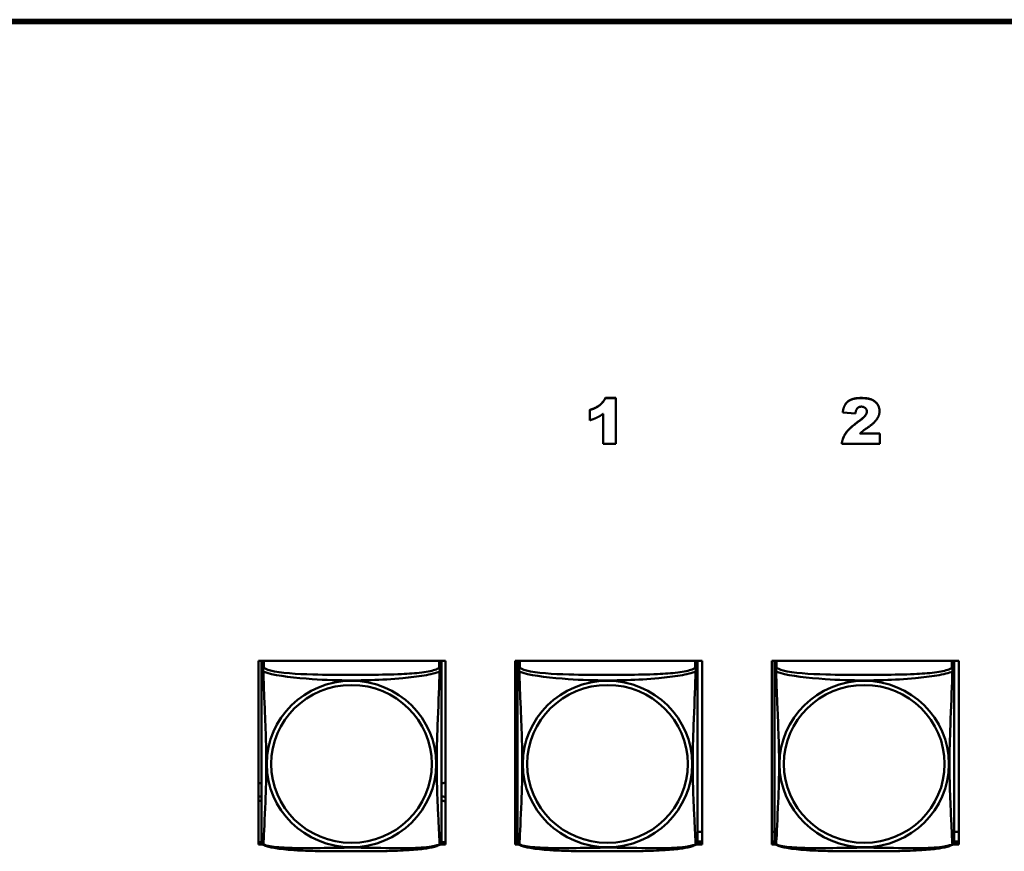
# Model space of a CAD drawing. Header units: inches. Extents: x 0.8 to 72.9, y -7.8 to 49.3.
# Tile 212 of 256: x 60 to 62.5, y 8.3 to 10.5. Entities that reach past the tile are written whole.
import ezdxf

# ---------------------------------------------------------------- set-up
doc = ezdxf.new("R2010")
doc.units = ezdxf.units.IN
doc.header["$MEASUREMENT"] = 0
doc.layers.add('Visible Edges(ROSSANSI)', color=7, linetype='Continuous', lineweight=50)
doc.layers.add('Visible Tangent Edges(ROSSANSI)', color=7, linetype='Continuous', lineweight=50)

msp = doc.modelspace()

# ---------------------------------------------------------------- linework, layer by layer
at = {"layer": 'Visible Edges(ROSSANSI)'}
for p, q in [((53.6258, 10.4736), (66.2836, 10.4736)), ((66.2836, 10.4733), (53.6258, 10.4733)), ((66.2836, 10.4676), (53.6258, 10.4676)), ((53.6259, 10.477), (66.2836, 10.477)), ((61.4984, 9.4822), (61.526, 9.4822)), ((61.4984, 9.4822), (61.4984, 9.4818)), ((61.526, 9.4818), (61.4984, 9.4818)), ((61.526, 9.4822), (61.526, 9.4818)), ((61.526, 9.3619), (61.526, 9.4818)), ((61.4572, 9.4507), (61.4572, 9.4503)), ((61.4572, 9.4503), (61.4572, 9.4234)), ((62.2191, 9.4478), (62.2191, 9.4474)), ((61.4922, 9.4405), (61.4922, 9.3619)), ((62.1223, 9.4445), (62.1223, 9.4442)), ((62.1223, 9.4442), (62.1557, 9.4416)), ((62.2199, 9.3886), (62.1678, 9.3886)), ((62.1682, 9.389), (62.2199, 9.389)), ((62.2199, 9.389), (62.2199, 9.3886)), ((62.2199, 9.3619), (62.2199, 9.3886)), ((61.4922, 9.3619), (61.526, 9.3619)), ((62.1199, 9.3623), (62.1199, 9.3619)), ((62.1199, 9.3619), (62.2199, 9.3619)), ((60.5863, 8.3083), (60.5863, 8.7908)), ((60.5863, 8.7908), (61.0778, 8.7908)), ((60.5948, 8.7861), (60.5948, 8.7908)), ((60.5948, 8.786), (60.5948, 8.7683)), ((61.0673, 8.7908), (61.0673, 8.786)), ((61.0673, 8.7683), (61.0673, 8.786)), ((61.0778, 8.7908), (61.0778, 8.3083)), ((61.2613, 8.3083), (61.2613, 8.7908)), ((61.2613, 8.7908), (61.7528, 8.7908)), ((61.2678, 8.7861), (61.2678, 8.7908)), ((61.2678, 8.786), (61.2678, 8.7683)), ((61.7403, 8.7908), (61.7403, 8.786)), ((61.7403, 8.7683), (61.7403, 8.786)), ((61.7528, 8.7908), (61.7528, 8.3083)), ((61.9363, 8.3083), (61.9363, 8.7908)), ((61.9363, 8.7908), (62.4278, 8.7908)), ((61.9428, 8.7861), (61.9428, 8.7908)), ((61.9428, 8.786), (61.9428, 8.7683)), ((62.4153, 8.7908), (62.4153, 8.786)), ((62.4153, 8.7683), (62.4153, 8.786)), ((62.4278, 8.7908), (62.4278, 8.3083)), ((61.2678, 8.3412), (61.2613, 8.3412)), ((61.7528, 8.3412), (61.7403, 8.3412)), ((61.9428, 8.3412), (61.9363, 8.3412)), ((62.4278, 8.3412), (62.4153, 8.3412)), ((60.5863, 8.3143), (60.5949, 8.3143)), ((61.0672, 8.3143), (61.0778, 8.3143)), ((61.2678, 8.3156), (61.2613, 8.3156)), ((61.2613, 8.3143), (61.2679, 8.3143)), ((61.7402, 8.3143), (61.7528, 8.3143)), ((61.7528, 8.3156), (61.7403, 8.3156)), ((61.9428, 8.3156), (61.9363, 8.3156)), ((61.9363, 8.3143), (61.9429, 8.3143)), ((62.4152, 8.3143), (62.4278, 8.3143)), ((62.4278, 8.3156), (62.4153, 8.3156)), ((60.5976, 8.3083), (60.5863, 8.3083)), ((61.0778, 8.3083), (61.0645, 8.3083)), ((61.2706, 8.3083), (61.2613, 8.3083)), ((61.7528, 8.3083), (61.7375, 8.3083)), ((61.9456, 8.3083), (61.9363, 8.3083)), ((62.4278, 8.3083), (62.4125, 8.3083))]:
    msp.add_line(p, q, dxfattribs=at)
for centre, start, end in [((60.6086, 8.3153), 180, 189.1496), ((61.0535, 8.3153), 350.8504, 360), ((61.2816, 8.3153), 180, 189.1496), ((61.7265, 8.3153), 350.8504, 360), ((61.9566, 8.3153), 180, 189.1496), ((62.4015, 8.3153), 350.8504, 360)]:
    msp.add_arc(centre, 0.0138, start, end, dxfattribs=at)
for centre, major_axis, start_param, end_param in [((60.6007, 8.786), (-0.00591, 0), 5.305178, 6.283185), ((61.0614, 8.786), (0.00591, 0), 0, 0.978007), ((61.2737, 8.786), (-0.00591, 0), 5.305178, 6.283185), ((61.7344, 8.786), (0.00591, 0), 0, 0.978007), ((61.9487, 8.786), (-0.00591, 0), 5.305178, 6.283185), ((62.4094, 8.786), (0.00591, 0), 0, 0.978007), ((60.5813, 8.4458), (0.0255, 0), 1.012755, 1.373182), ((61.0813, 8.4458), (0.0255, 0), 1.708387, 2.154575), ((60.5813, 8.4577), (0.0255, 0), 4.910003, 5.27043), ((60.5813, 8.4458), (-0.0255, 0), 1.768411, 2.128837), ((61.0813, 8.4577), (0.0255, 0), 4.12861, 4.574798), ((61.0813, 8.4458), (-0.0255, 0), 0.987017, 1.433206)]:
    msp.add_ellipse(centre, major_axis=major_axis, ratio=0.981793, start_param=start_param, end_param=end_param, dxfattribs=at)
for points in [[(61.4572, 9.4507), (61.4742, 9.456), (61.4931, 9.4711), (61.4984, 9.4822)], [(61.4984, 9.4818), (61.4931, 9.4707), (61.4742, 9.4556), (61.4572, 9.4503)], [(62.1223, 9.4445), (62.1243, 9.4584), (62.1348, 9.4739), (62.1538, 9.4822), (62.1707, 9.4822)], [(62.1707, 9.4818), (62.1538, 9.4818), (62.1348, 9.4735), (62.1243, 9.458), (62.1223, 9.4442)], [(62.1707, 9.4822), (62.1882, 9.4822), (62.2079, 9.4742), (62.2191, 9.458), (62.2191, 9.4478)], [(62.2191, 9.4474), (62.2191, 9.4577), (62.2079, 9.4739), (62.1882, 9.4818), (62.1707, 9.4818)], [(62.1557, 9.4416), (62.1571, 9.4515), (62.1651, 9.4594), (62.1716, 9.4594)], [(62.1716, 9.4594), (62.1777, 9.4594), (62.1858, 9.4518), (62.1858, 9.4463)], [(61.4572, 9.4234), (61.4688, 9.4269), (61.484, 9.4344), (61.4922, 9.4405)], [(62.1858, 9.4463), (62.1858, 9.4413), (62.1776, 9.4302), (62.1631, 9.4196)], [(62.1893, 9.4053), (62.2063, 9.4171), (62.2191, 9.4367), (62.2191, 9.4474)], [(62.1199, 9.3623), (62.1216, 9.3768), (62.139, 9.4025), (62.1631, 9.4199)], [(62.1631, 9.4196), (62.139, 9.4021), (62.1216, 9.3765), (62.1199, 9.3619)], [(62.1678, 9.3886), (62.1724, 9.393), (62.1792, 9.3985), (62.1893, 9.4053)]]:
    msp.add_open_spline(points, degree=2, dxfattribs=at)
for points, degree, knots in [([(62.1631, 9.4199), (62.1776, 9.4306), (62.1857, 9.4416), (62.1858, 9.4465)], 2, [0, 0, 0, 1, 1.981842, 1.981842, 1.981842]), ([(60.5948, 8.7683), (60.5948, 8.7658), (60.5948, 8.7611), (60.5948, 8.755), (60.5948, 8.7437), (60.5948, 8.7274), (60.5948, 8.7095), (60.5948, 8.6917), (60.5948, 8.6725), (60.5948, 8.6533), (60.5948, 8.6262), (60.5948, 8.599), (60.5948, 8.5722), (60.5948, 8.5555), (60.5948, 8.5388), (60.5948, 8.5222), (60.5948, 8.489), (60.5948, 8.4558), (60.5948, 8.4236), (60.5948, 8.3834), (60.5948, 8.343), (60.5948, 8.3244), (60.5948, 8.3186), (60.5948, 8.3154), (60.5948, 8.3154)], 3, [0.325731, 0.325731, 0.325731, 0.325731, 0.404774, 0.404774, 0.404774, 0.550532, 0.550532, 0.550532, 0.69629, 0.69629, 0.69629, 0.902598, 0.902598, 0.902598, 1.03154, 1.03154, 1.03154, 1.289425, 1.289425, 1.289425, 1.610774, 1.610774, 1.610774, 1.710218, 1.710218, 1.710218, 1.710218]), ([(61.0673, 8.3154), (61.0673, 8.3154), (61.0673, 8.3162), (61.0673, 8.3179), (61.0673, 8.3226), (61.0673, 8.3335), (61.0673, 8.3473), (61.0673, 8.3612), (61.0673, 8.3777), (61.0673, 8.3951), (61.0673, 8.4198), (61.0673, 8.4462), (61.0673, 8.4726), (61.0673, 8.489), (61.0673, 8.5056), (61.0673, 8.5222), (61.0673, 8.5555), (61.0673, 8.5887), (61.0673, 8.6227), (61.0673, 8.665), (61.0673, 8.7108), (61.0673, 8.7424), (61.0673, 8.7549), (61.0673, 8.7642), (61.0673, 8.7683)], 3, [0.352862, 0.352862, 0.352862, 0.352862, 0.404774, 0.404774, 0.404774, 0.550532, 0.550532, 0.550532, 0.69629, 0.69629, 0.69629, 0.902598, 0.902598, 0.902598, 1.03154, 1.03154, 1.03154, 1.289425, 1.289425, 1.289425, 1.610774, 1.610774, 1.610774, 1.73735, 1.73735, 1.73735, 1.73735]), ([(61.2678, 8.7683), (61.2678, 8.7658), (61.2678, 8.7611), (61.2678, 8.755), (61.2678, 8.7437), (61.2678, 8.7274), (61.2678, 8.7095), (61.2678, 8.6917), (61.2678, 8.6725), (61.2678, 8.6533), (61.2678, 8.6262), (61.2678, 8.599), (61.2678, 8.5722), (61.2678, 8.5555), (61.2678, 8.5388), (61.2678, 8.5222), (61.2678, 8.489), (61.2678, 8.4558), (61.2678, 8.4236), (61.2678, 8.3834), (61.2678, 8.343), (61.2678, 8.3244), (61.2678, 8.3186), (61.2678, 8.3154), (61.2678, 8.3154)], 3, [0.325731, 0.325731, 0.325731, 0.325731, 0.404774, 0.404774, 0.404774, 0.550532, 0.550532, 0.550532, 0.69629, 0.69629, 0.69629, 0.902598, 0.902598, 0.902598, 1.03154, 1.03154, 1.03154, 1.289425, 1.289425, 1.289425, 1.610774, 1.610774, 1.610774, 1.710218, 1.710218, 1.710218, 1.710218]), ([(61.7403, 8.3154), (61.7403, 8.3154), (61.7403, 8.3162), (61.7403, 8.3179), (61.7403, 8.3226), (61.7403, 8.3335), (61.7403, 8.3473), (61.7403, 8.3612), (61.7403, 8.3777), (61.7403, 8.3951), (61.7403, 8.4198), (61.7403, 8.4462), (61.7403, 8.4726), (61.7403, 8.489), (61.7403, 8.5056), (61.7403, 8.5222), (61.7403, 8.5555), (61.7403, 8.5887), (61.7403, 8.6227), (61.7403, 8.665), (61.7403, 8.7108), (61.7403, 8.7424), (61.7403, 8.7549), (61.7403, 8.7642), (61.7403, 8.7683)], 3, [0.352862, 0.352862, 0.352862, 0.352862, 0.404774, 0.404774, 0.404774, 0.550532, 0.550532, 0.550532, 0.69629, 0.69629, 0.69629, 0.902598, 0.902598, 0.902598, 1.03154, 1.03154, 1.03154, 1.289425, 1.289425, 1.289425, 1.610774, 1.610774, 1.610774, 1.73735, 1.73735, 1.73735, 1.73735]), ([(61.9428, 8.7683), (61.9428, 8.7658), (61.9428, 8.7611), (61.9428, 8.755), (61.9428, 8.7437), (61.9428, 8.7274), (61.9428, 8.7095), (61.9428, 8.6917), (61.9428, 8.6725), (61.9428, 8.6533), (61.9428, 8.6262), (61.9428, 8.599), (61.9428, 8.5722), (61.9428, 8.5555), (61.9428, 8.5388), (61.9428, 8.5222), (61.9428, 8.489), (61.9428, 8.4558), (61.9428, 8.4236), (61.9428, 8.3834), (61.9428, 8.343), (61.9428, 8.3244), (61.9428, 8.3186), (61.9428, 8.3154), (61.9428, 8.3154)], 3, [0.325731, 0.325731, 0.325731, 0.325731, 0.404774, 0.404774, 0.404774, 0.550532, 0.550532, 0.550532, 0.69629, 0.69629, 0.69629, 0.902598, 0.902598, 0.902598, 1.03154, 1.03154, 1.03154, 1.289425, 1.289425, 1.289425, 1.610774, 1.610774, 1.610774, 1.710218, 1.710218, 1.710218, 1.710218]), ([(62.4153, 8.3154), (62.4153, 8.3154), (62.4153, 8.3162), (62.4153, 8.3179), (62.4153, 8.3226), (62.4153, 8.3335), (62.4153, 8.3473), (62.4153, 8.3612), (62.4153, 8.3777), (62.4153, 8.3951), (62.4153, 8.4198), (62.4153, 8.4462), (62.4153, 8.4726), (62.4153, 8.489), (62.4153, 8.5056), (62.4153, 8.5222), (62.4153, 8.5555), (62.4153, 8.5887), (62.4153, 8.6227), (62.4153, 8.665), (62.4153, 8.7108), (62.4153, 8.7424), (62.4153, 8.7549), (62.4153, 8.7642), (62.4153, 8.7683)], 3, [0.352862, 0.352862, 0.352862, 0.352862, 0.404774, 0.404774, 0.404774, 0.550532, 0.550532, 0.550532, 0.69629, 0.69629, 0.69629, 0.902598, 0.902598, 0.902598, 1.03154, 1.03154, 1.03154, 1.289425, 1.289425, 1.289425, 1.610774, 1.610774, 1.610774, 1.73735, 1.73735, 1.73735, 1.73735]), ([(60.599, 8.3073), (60.5985, 8.3075), (60.5979, 8.3079), (60.597, 8.3087), (60.5967, 8.3092), (60.596, 8.3101), (60.5958, 8.3105), (60.5954, 8.3114), (60.5953, 8.3118), (60.5951, 8.3125), (60.5951, 8.3128), (60.595, 8.3132)], 3, [0.02273771, 0.02273771, 0.02273771, 0.02273771, 0.02954865, 0.02954865, 0.03635958, 0.03635958, 0.04317052, 0.04317052, 0.04998146, 0.04998146, 0.0567924, 0.0567924, 0.0567924, 0.0567924]), ([(61.0631, 8.3073), (61.0636, 8.3075), (61.0642, 8.3079), (61.0651, 8.3087), (61.0654, 8.3092), (61.066, 8.3101), (61.0663, 8.3105), (61.0666, 8.3114), (61.0668, 8.3118), (61.067, 8.3125), (61.067, 8.3128), (61.0671, 8.3132)], 3, [0.02273771, 0.02273771, 0.02273771, 0.02273771, 0.02954865, 0.02954865, 0.03635958, 0.03635958, 0.04317052, 0.04317052, 0.04998146, 0.04998146, 0.0567924, 0.0567924, 0.0567924, 0.0567924]), ([(61.272, 8.3073), (61.2715, 8.3075), (61.2709, 8.3079), (61.27, 8.3087), (61.2697, 8.3092), (61.269, 8.3101), (61.2688, 8.3105), (61.2684, 8.3114), (61.2683, 8.3118), (61.2681, 8.3125), (61.2681, 8.3128), (61.268, 8.3132)], 3, [0.02273771, 0.02273771, 0.02273771, 0.02273771, 0.02954865, 0.02954865, 0.03635958, 0.03635958, 0.04317052, 0.04317052, 0.04998146, 0.04998146, 0.0567924, 0.0567924, 0.0567924, 0.0567924]), ([(61.7361, 8.3073), (61.7366, 8.3075), (61.7372, 8.3079), (61.7381, 8.3087), (61.7384, 8.3092), (61.739, 8.3101), (61.7393, 8.3105), (61.7396, 8.3114), (61.7398, 8.3118), (61.74, 8.3125), (61.74, 8.3128), (61.7401, 8.3132)], 3, [0.02273771, 0.02273771, 0.02273771, 0.02273771, 0.02954865, 0.02954865, 0.03635958, 0.03635958, 0.04317052, 0.04317052, 0.04998146, 0.04998146, 0.0567924, 0.0567924, 0.0567924, 0.0567924]), ([(61.947, 8.3073), (61.9465, 8.3075), (61.9459, 8.3079), (61.945, 8.3087), (61.9447, 8.3092), (61.944, 8.3101), (61.9438, 8.3105), (61.9434, 8.3114), (61.9433, 8.3118), (61.9431, 8.3125), (61.9431, 8.3128), (61.943, 8.3132)], 3, [0.02273771, 0.02273771, 0.02273771, 0.02273771, 0.02954865, 0.02954865, 0.03635958, 0.03635958, 0.04317052, 0.04317052, 0.04998146, 0.04998146, 0.0567924, 0.0567924, 0.0567924, 0.0567924]), ([(62.4111, 8.3073), (62.4116, 8.3075), (62.4122, 8.3079), (62.4131, 8.3087), (62.4134, 8.3092), (62.414, 8.3101), (62.4143, 8.3105), (62.4146, 8.3114), (62.4148, 8.3118), (62.415, 8.3125), (62.415, 8.3128), (62.4151, 8.3132)], 3, [0.02273771, 0.02273771, 0.02273771, 0.02273771, 0.02954865, 0.02954865, 0.03635958, 0.03635958, 0.04317052, 0.04317052, 0.04998146, 0.04998146, 0.0567924, 0.0567924, 0.0567924, 0.0567924]), ([(61.0631, 8.3073), (61.0597, 8.3055), (61.0562, 8.3042), (61.0482, 8.3018), (61.0437, 8.3007), (61.0342, 8.2988), (61.0292, 8.298), (61.0181, 8.2964), (61.0119, 8.2957), (60.998, 8.2943), (60.9902, 8.2937), (60.9724, 8.2925), (60.9622, 8.292), (60.9373, 8.291), (60.9226, 8.2907), (60.8909, 8.2902), (60.8739, 8.2901), (60.8399, 8.2901), (60.8229, 8.2901), (60.7889, 8.2901), (60.7718, 8.2902), (60.7378, 8.2907), (60.7207, 8.2911), (60.6905, 8.2924), (60.6773, 8.2932), (60.6564, 8.295), (60.6483, 8.2959), (60.6347, 8.2977), (60.629, 8.2986), (60.6189, 8.3006), (60.6145, 8.3016), (60.6062, 8.3041), (60.6025, 8.3054), (60.599, 8.3073)], 3, [-1.678204, -1.678204, -1.678204, -1.678204, -1.629815, -1.629815, -1.580861, -1.580861, -1.532583, -1.532583, -1.479316, -1.479316, -1.416961, -1.416961, -1.337799, -1.337799, -1.226353, -1.226353, -1.09702, -1.09702, -0.967687, -0.967687, -0.838354, -0.838354, -0.709022, -0.709022, -0.60577, -0.60577, -0.53827, -0.53827, -0.483941, -0.483941, -0.435529, -0.435529, -0.384876, -0.384876, -0.384876, -0.384876]), ([(61.7361, 8.3073), (61.7327, 8.3055), (61.7292, 8.3042), (61.7212, 8.3018), (61.7167, 8.3007), (61.7072, 8.2988), (61.7022, 8.298), (61.6911, 8.2964), (61.6849, 8.2957), (61.671, 8.2943), (61.6632, 8.2937), (61.6454, 8.2925), (61.6352, 8.292), (61.6103, 8.291), (61.5956, 8.2907), (61.5639, 8.2902), (61.5469, 8.2901), (61.5129, 8.2901), (61.4959, 8.2901), (61.4619, 8.2901), (61.4448, 8.2902), (61.4108, 8.2907), (61.3937, 8.2911), (61.3635, 8.2924), (61.3503, 8.2932), (61.3294, 8.295), (61.3213, 8.2959), (61.3077, 8.2977), (61.302, 8.2986), (61.2919, 8.3006), (61.2875, 8.3016), (61.2792, 8.3041), (61.2755, 8.3054), (61.272, 8.3073)], 3, [-1.678204, -1.678204, -1.678204, -1.678204, -1.629815, -1.629815, -1.580861, -1.580861, -1.532583, -1.532583, -1.479316, -1.479316, -1.416961, -1.416961, -1.337799, -1.337799, -1.226353, -1.226353, -1.09702, -1.09702, -0.967687, -0.967687, -0.838354, -0.838354, -0.709022, -0.709022, -0.60577, -0.60577, -0.53827, -0.53827, -0.483941, -0.483941, -0.435529, -0.435529, -0.384876, -0.384876, -0.384876, -0.384876]), ([(62.4111, 8.3073), (62.4077, 8.3055), (62.4042, 8.3042), (62.3962, 8.3018), (62.3917, 8.3007), (62.3822, 8.2988), (62.3772, 8.298), (62.3661, 8.2964), (62.3599, 8.2957), (62.346, 8.2943), (62.3382, 8.2937), (62.3204, 8.2925), (62.3102, 8.292), (62.2853, 8.291), (62.2706, 8.2907), (62.2389, 8.2902), (62.2219, 8.2901), (62.1879, 8.2901), (62.1709, 8.2901), (62.1369, 8.2901), (62.1198, 8.2902), (62.0858, 8.2907), (62.0687, 8.2911), (62.0385, 8.2924), (62.0253, 8.2932), (62.0044, 8.295), (61.9963, 8.2959), (61.9827, 8.2977), (61.977, 8.2986), (61.9669, 8.3006), (61.9625, 8.3016), (61.9542, 8.3041), (61.9505, 8.3054), (61.947, 8.3073)], 3, [-1.678204, -1.678204, -1.678204, -1.678204, -1.629815, -1.629815, -1.580861, -1.580861, -1.532583, -1.532583, -1.479316, -1.479316, -1.416961, -1.416961, -1.337799, -1.337799, -1.226353, -1.226353, -1.09702, -1.09702, -0.967687, -0.967687, -0.838354, -0.838354, -0.709022, -0.709022, -0.60577, -0.60577, -0.53827, -0.53827, -0.483941, -0.483941, -0.435529, -0.435529, -0.384876, -0.384876, -0.384876, -0.384876])]:
    msp.add_open_spline(points, degree=degree, knots=knots, dxfattribs=at)
at = {"layer": 'Visible Tangent Edges(ROSSANSI)'}
for p, q in [((62.1707, 9.4822), (62.1707, 9.4818)), ((62.1631, 9.4199), (62.1631, 9.4196)), ((60.6007, 8.7741), (60.6007, 8.7908)), ((61.0614, 8.7908), (61.0614, 8.7741)), ((61.2737, 8.7741), (61.2737, 8.7908)), ((61.7344, 8.7908), (61.7344, 8.7741)), ((61.9487, 8.7741), (61.9487, 8.7908)), ((62.4094, 8.7908), (62.4094, 8.7741))]:
    msp.add_line(p, q, dxfattribs=at)
for centre, major_axis, start_param, end_param in [((60.6007, 8.7683), (-0.00591, 0), 4.712389, 6.283185), ((61.0614, 8.7683), (0.00591, 0), 0, 1.570796), ((61.2737, 8.7683), (-0.00591, 0), 4.712389, 6.283185), ((61.7344, 8.7683), (0.00591, 0), 0, 1.570796), ((61.9487, 8.7683), (-0.00591, 0), 4.712389, 6.283185), ((62.4094, 8.7683), (0.00591, 0), 0, 1.570796)]:
    msp.add_ellipse(centre, major_axis=major_axis, ratio=0.981793, start_param=start_param, end_param=end_param, dxfattribs=at)
for centre, major_axis in [((60.831, 8.5196), (-0.2227, 0)), ((60.831, 8.5198), (-0.2113, 0)), ((61.504, 8.5196), (-0.2227, 0)), ((61.504, 8.5198), (-0.2113, 0)), ((62.179, 8.5196), (-0.2227, 0)), ((62.179, 8.5198), (-0.2113, 0))]:
    msp.add_ellipse(centre, major_axis=major_axis, ratio=0.981793, dxfattribs=at)
for points, knots in [([(60.5948, 8.7683), (60.5948, 8.768), (60.5948, 8.7678), (60.5949, 8.7673), (60.5949, 8.7672), (60.5951, 8.7669), (60.5951, 8.7667), (60.5953, 8.7665), (60.5954, 8.7664), (60.5956, 8.7662), (60.5958, 8.766), (60.5963, 8.7654), (60.5968, 8.765), (60.598, 8.7641), (60.5986, 8.7636), (60.5994, 8.763)], [-0.0844808, -0.0844808, -0.0844808, -0.0844808, -0.06943799, -0.06943799, -0.05587828, -0.05587828, -0.04740346, -0.04740346, -0.04210669, -0.04210669, -0.03151317, -0.03151317, -0.01456352, -0.01456352, 0.00026741, 0.00026741, 0.00026741, 0.00026741]), ([(60.5994, 8.763), (60.5992, 8.7642), (60.599, 8.7652), (60.599, 8.7672), (60.599, 8.7681), (60.5992, 8.7694), (60.5993, 8.7698), (60.5995, 8.7705), (60.5995, 8.7707), (60.5997, 8.7712), (60.5998, 8.7715), (60.6, 8.7722), (60.6002, 8.7726), (60.6005, 8.7734), (60.6006, 8.7737), (60.6007, 8.7741)], [-0.00026741, -0.00026741, -0.00026741, -0.00026741, 0.01456352, 0.01456352, 0.03151317, 0.03151317, 0.04210669, 0.04210669, 0.04740346, 0.04740346, 0.05587828, 0.05587828, 0.06943799, 0.06943799, 0.0844808, 0.0844808, 0.0844808, 0.0844808]), ([(60.5994, 8.3081), (60.5995, 8.3097), (60.5996, 8.312), (60.5998, 8.3149), (60.6009, 8.3347), (60.603, 8.3778), (60.6047, 8.4193), (60.6061, 8.4527), (60.6071, 8.4862), (60.6071, 8.5196), (60.6071, 8.5364), (60.6068, 8.5531), (60.6064, 8.5701), (60.6057, 8.5973), (60.6046, 8.6254), (60.6034, 8.654), (60.6026, 8.6742), (60.6017, 8.6946), (60.601, 8.7139), (60.6003, 8.733), (60.5997, 8.7507), (60.5994, 8.763)], [-1.657319, -1.657319, -1.657319, -1.657319, -1.610774, -1.610774, -1.610774, -1.289425, -1.289425, -1.289425, -1.03154, -1.03154, -1.03154, -0.902598, -0.902598, -0.902598, -0.69629, -0.69629, -0.69629, -0.550532, -0.550532, -0.550532, -0.405761, -0.405761, -0.405761, -0.405761]), ([(60.5994, 8.763), (60.6022, 8.7617), (60.6057, 8.7605), (60.6097, 8.7593), (60.6373, 8.7509), (60.6843, 8.7458), (60.7279, 8.7429), (60.7628, 8.7406), (60.797, 8.7395), (60.831, 8.7395), (60.8481, 8.7395), (60.8651, 8.7398), (60.8823, 8.7404), (60.9098, 8.7412), (60.9379, 8.7428), (60.9656, 8.7454), (60.9851, 8.7472), (61.0045, 8.7495), (61.0218, 8.7524), (61.039, 8.7554), (61.0539, 8.759), (61.0627, 8.763)], [-1.657319, -1.657319, -1.657319, -1.657319, -1.610774, -1.610774, -1.610774, -1.289425, -1.289425, -1.289425, -1.03154, -1.03154, -1.03154, -0.902598, -0.902598, -0.902598, -0.69629, -0.69629, -0.69629, -0.550532, -0.550532, -0.550532, -0.405761, -0.405761, -0.405761, -0.405761]), ([(61.0614, 8.7741), (61.0608, 8.7721), (61.0581, 8.7702), (61.0537, 8.7684), (61.0455, 8.7651), (61.0316, 8.7623), (61.0155, 8.7603), (60.9993, 8.7583), (60.9811, 8.757), (60.9625, 8.7561), (60.9362, 8.7549), (60.9089, 8.7545), (60.8818, 8.7543), (60.8649, 8.7542), (60.848, 8.7542), (60.831, 8.7542), (60.7972, 8.7542), (60.7633, 8.7542), (60.7296, 8.7551), (60.6876, 8.7562), (60.6437, 8.7588), (60.6182, 8.7653), (60.6081, 8.7679), (60.6017, 8.771), (60.6007, 8.7741)], [0.325731, 0.325731, 0.325731, 0.325731, 0.404774, 0.404774, 0.404774, 0.550532, 0.550532, 0.550532, 0.69629, 0.69629, 0.69629, 0.902598, 0.902598, 0.902598, 1.03154, 1.03154, 1.03154, 1.289425, 1.289425, 1.289425, 1.610774, 1.610774, 1.610774, 1.73735, 1.73735, 1.73735, 1.73735]), ([(61.0627, 8.763), (61.0626, 8.7591), (61.0625, 8.7545), (61.0623, 8.7495), (61.0612, 8.7151), (61.0591, 8.6659), (61.0574, 8.622), (61.056, 8.5867), (61.055, 8.5531), (61.055, 8.5196), (61.055, 8.5029), (61.0553, 8.4862), (61.0557, 8.4695), (61.0564, 8.4427), (61.0575, 8.4155), (61.0587, 8.3898), (61.0595, 8.3716), (61.0604, 8.354), (61.0611, 8.3393), (61.0618, 8.3247), (61.0624, 8.3131), (61.0627, 8.3081)], [-1.657319, -1.657319, -1.657319, -1.657319, -1.610774, -1.610774, -1.610774, -1.289425, -1.289425, -1.289425, -1.03154, -1.03154, -1.03154, -0.902598, -0.902598, -0.902598, -0.69629, -0.69629, -0.69629, -0.550532, -0.550532, -0.550532, -0.405761, -0.405761, -0.405761, -0.405761]), ([(61.0614, 8.7741), (61.0614, 8.7737), (61.0616, 8.7734), (61.0619, 8.7726), (61.0621, 8.7722), (61.0623, 8.7715), (61.0624, 8.7712), (61.0626, 8.7707), (61.0626, 8.7705), (61.0628, 8.7698), (61.0629, 8.7694), (61.0631, 8.7681), (61.0631, 8.7672), (61.063, 8.7652), (61.0629, 8.7642), (61.0627, 8.763)], [-0.0844808, -0.0844808, -0.0844808, -0.0844808, -0.06943799, -0.06943799, -0.05587828, -0.05587828, -0.04740346, -0.04740346, -0.04210669, -0.04210669, -0.03151317, -0.03151317, -0.01456352, -0.01456352, 0.00026741, 0.00026741, 0.00026741, 0.00026741]), ([(61.0627, 8.763), (61.0635, 8.7636), (61.0641, 8.7641), (61.0653, 8.765), (61.0657, 8.7654), (61.0663, 8.766), (61.0665, 8.7662), (61.0667, 8.7664), (61.0668, 8.7665), (61.0669, 8.7667), (61.067, 8.7669), (61.0672, 8.7672), (61.0672, 8.7673), (61.0673, 8.7678), (61.0673, 8.768), (61.0673, 8.7683)], [-0.00026741, -0.00026741, -0.00026741, -0.00026741, 0.01456352, 0.01456352, 0.03151317, 0.03151317, 0.04210669, 0.04210669, 0.04740346, 0.04740346, 0.05587828, 0.05587828, 0.06943799, 0.06943799, 0.0844808, 0.0844808, 0.0844808, 0.0844808]), ([(61.2678, 8.7683), (61.2678, 8.768), (61.2678, 8.7678), (61.2679, 8.7673), (61.2679, 8.7672), (61.2681, 8.7669), (61.2681, 8.7667), (61.2683, 8.7665), (61.2684, 8.7664), (61.2686, 8.7662), (61.2688, 8.766), (61.2693, 8.7654), (61.2698, 8.765), (61.271, 8.7641), (61.2716, 8.7636), (61.2724, 8.763)], [-0.0844808, -0.0844808, -0.0844808, -0.0844808, -0.06943799, -0.06943799, -0.05587828, -0.05587828, -0.04740346, -0.04740346, -0.04210669, -0.04210669, -0.03151317, -0.03151317, -0.01456352, -0.01456352, 0.00026741, 0.00026741, 0.00026741, 0.00026741]), ([(61.2724, 8.763), (61.2722, 8.7642), (61.272, 8.7652), (61.272, 8.7672), (61.272, 8.7681), (61.2722, 8.7694), (61.2723, 8.7698), (61.2725, 8.7705), (61.2725, 8.7707), (61.2727, 8.7712), (61.2728, 8.7715), (61.273, 8.7722), (61.2732, 8.7726), (61.2735, 8.7734), (61.2736, 8.7737), (61.2737, 8.7741)], [-0.00026741, -0.00026741, -0.00026741, -0.00026741, 0.01456352, 0.01456352, 0.03151317, 0.03151317, 0.04210669, 0.04210669, 0.04740346, 0.04740346, 0.05587828, 0.05587828, 0.06943799, 0.06943799, 0.0844808, 0.0844808, 0.0844808, 0.0844808]), ([(61.2724, 8.3081), (61.2725, 8.3097), (61.2726, 8.312), (61.2728, 8.3149), (61.2739, 8.3347), (61.276, 8.3778), (61.2777, 8.4193), (61.2791, 8.4527), (61.2801, 8.4862), (61.2801, 8.5196), (61.2801, 8.5364), (61.2798, 8.5531), (61.2794, 8.5701), (61.2787, 8.5973), (61.2776, 8.6254), (61.2764, 8.654), (61.2756, 8.6742), (61.2747, 8.6946), (61.274, 8.7139), (61.2733, 8.733), (61.2727, 8.7507), (61.2724, 8.763)], [-1.657319, -1.657319, -1.657319, -1.657319, -1.610774, -1.610774, -1.610774, -1.289425, -1.289425, -1.289425, -1.03154, -1.03154, -1.03154, -0.902598, -0.902598, -0.902598, -0.69629, -0.69629, -0.69629, -0.550532, -0.550532, -0.550532, -0.405761, -0.405761, -0.405761, -0.405761]), ([(61.2724, 8.763), (61.2752, 8.7617), (61.2787, 8.7605), (61.2827, 8.7593), (61.3103, 8.7509), (61.3573, 8.7458), (61.4009, 8.7429), (61.4358, 8.7406), (61.47, 8.7395), (61.504, 8.7395), (61.5211, 8.7395), (61.5381, 8.7398), (61.5553, 8.7404), (61.5828, 8.7412), (61.6109, 8.7428), (61.6386, 8.7454), (61.6581, 8.7472), (61.6775, 8.7495), (61.6948, 8.7524), (61.712, 8.7554), (61.7269, 8.759), (61.7357, 8.763)], [-1.657319, -1.657319, -1.657319, -1.657319, -1.610774, -1.610774, -1.610774, -1.289425, -1.289425, -1.289425, -1.03154, -1.03154, -1.03154, -0.902598, -0.902598, -0.902598, -0.69629, -0.69629, -0.69629, -0.550532, -0.550532, -0.550532, -0.405761, -0.405761, -0.405761, -0.405761]), ([(61.7344, 8.7741), (61.7338, 8.7721), (61.7311, 8.7702), (61.7267, 8.7684), (61.7185, 8.7651), (61.7046, 8.7623), (61.6885, 8.7603), (61.6723, 8.7583), (61.6541, 8.757), (61.6355, 8.7561), (61.6092, 8.7549), (61.5819, 8.7545), (61.5548, 8.7543), (61.5379, 8.7542), (61.521, 8.7542), (61.504, 8.7542), (61.4702, 8.7542), (61.4363, 8.7542), (61.4026, 8.7551), (61.3606, 8.7562), (61.3167, 8.7588), (61.2912, 8.7653), (61.2811, 8.7679), (61.2747, 8.771), (61.2737, 8.7741)], [0.325731, 0.325731, 0.325731, 0.325731, 0.404774, 0.404774, 0.404774, 0.550532, 0.550532, 0.550532, 0.69629, 0.69629, 0.69629, 0.902598, 0.902598, 0.902598, 1.03154, 1.03154, 1.03154, 1.289425, 1.289425, 1.289425, 1.610774, 1.610774, 1.610774, 1.73735, 1.73735, 1.73735, 1.73735]), ([(61.7357, 8.763), (61.7356, 8.7591), (61.7355, 8.7545), (61.7353, 8.7495), (61.7342, 8.7151), (61.7321, 8.6659), (61.7304, 8.622), (61.729, 8.5867), (61.728, 8.5531), (61.728, 8.5196), (61.728, 8.5029), (61.7283, 8.4862), (61.7287, 8.4695), (61.7294, 8.4427), (61.7305, 8.4155), (61.7317, 8.3898), (61.7325, 8.3716), (61.7334, 8.354), (61.7341, 8.3393), (61.7348, 8.3247), (61.7354, 8.3131), (61.7357, 8.3081)], [-1.657319, -1.657319, -1.657319, -1.657319, -1.610774, -1.610774, -1.610774, -1.289425, -1.289425, -1.289425, -1.03154, -1.03154, -1.03154, -0.902598, -0.902598, -0.902598, -0.69629, -0.69629, -0.69629, -0.550532, -0.550532, -0.550532, -0.405761, -0.405761, -0.405761, -0.405761]), ([(61.7344, 8.7741), (61.7344, 8.7737), (61.7346, 8.7734), (61.7349, 8.7726), (61.7351, 8.7722), (61.7353, 8.7715), (61.7354, 8.7712), (61.7356, 8.7707), (61.7356, 8.7705), (61.7358, 8.7698), (61.7359, 8.7694), (61.7361, 8.7681), (61.7361, 8.7672), (61.736, 8.7652), (61.7359, 8.7642), (61.7357, 8.763)], [-0.0844808, -0.0844808, -0.0844808, -0.0844808, -0.06943799, -0.06943799, -0.05587828, -0.05587828, -0.04740346, -0.04740346, -0.04210669, -0.04210669, -0.03151317, -0.03151317, -0.01456352, -0.01456352, 0.00026741, 0.00026741, 0.00026741, 0.00026741]), ([(61.7357, 8.763), (61.7365, 8.7636), (61.7371, 8.7641), (61.7383, 8.765), (61.7387, 8.7654), (61.7393, 8.766), (61.7395, 8.7662), (61.7397, 8.7664), (61.7398, 8.7665), (61.7399, 8.7667), (61.74, 8.7669), (61.7402, 8.7672), (61.7402, 8.7673), (61.7403, 8.7678), (61.7403, 8.768), (61.7403, 8.7683)], [-0.00026741, -0.00026741, -0.00026741, -0.00026741, 0.01456352, 0.01456352, 0.03151317, 0.03151317, 0.04210669, 0.04210669, 0.04740346, 0.04740346, 0.05587828, 0.05587828, 0.06943799, 0.06943799, 0.0844808, 0.0844808, 0.0844808, 0.0844808]), ([(61.9428, 8.7683), (61.9428, 8.768), (61.9428, 8.7678), (61.9429, 8.7673), (61.9429, 8.7672), (61.9431, 8.7669), (61.9431, 8.7667), (61.9433, 8.7665), (61.9434, 8.7664), (61.9436, 8.7662), (61.9438, 8.766), (61.9443, 8.7654), (61.9448, 8.765), (61.946, 8.7641), (61.9466, 8.7636), (61.9474, 8.763)], [-0.0844808, -0.0844808, -0.0844808, -0.0844808, -0.06943799, -0.06943799, -0.05587828, -0.05587828, -0.04740346, -0.04740346, -0.04210669, -0.04210669, -0.03151317, -0.03151317, -0.01456352, -0.01456352, 0.00026741, 0.00026741, 0.00026741, 0.00026741]), ([(61.9474, 8.763), (61.9472, 8.7642), (61.947, 8.7652), (61.947, 8.7672), (61.947, 8.7681), (61.9472, 8.7694), (61.9473, 8.7698), (61.9475, 8.7705), (61.9475, 8.7707), (61.9477, 8.7712), (61.9478, 8.7715), (61.948, 8.7722), (61.9482, 8.7726), (61.9485, 8.7734), (61.9486, 8.7737), (61.9487, 8.7741)], [-0.00026741, -0.00026741, -0.00026741, -0.00026741, 0.01456352, 0.01456352, 0.03151317, 0.03151317, 0.04210669, 0.04210669, 0.04740346, 0.04740346, 0.05587828, 0.05587828, 0.06943799, 0.06943799, 0.0844808, 0.0844808, 0.0844808, 0.0844808]), ([(61.9474, 8.3081), (61.9475, 8.3097), (61.9476, 8.312), (61.9478, 8.3149), (61.9489, 8.3347), (61.951, 8.3778), (61.9527, 8.4193), (61.9541, 8.4527), (61.9551, 8.4862), (61.9551, 8.5196), (61.9551, 8.5364), (61.9548, 8.5531), (61.9544, 8.5701), (61.9537, 8.5973), (61.9526, 8.6254), (61.9514, 8.654), (61.9506, 8.6742), (61.9497, 8.6946), (61.949, 8.7139), (61.9483, 8.733), (61.9477, 8.7507), (61.9474, 8.763)], [-1.657319, -1.657319, -1.657319, -1.657319, -1.610774, -1.610774, -1.610774, -1.289425, -1.289425, -1.289425, -1.03154, -1.03154, -1.03154, -0.902598, -0.902598, -0.902598, -0.69629, -0.69629, -0.69629, -0.550532, -0.550532, -0.550532, -0.405761, -0.405761, -0.405761, -0.405761]), ([(61.9474, 8.763), (61.9502, 8.7617), (61.9537, 8.7605), (61.9577, 8.7593), (61.9853, 8.7509), (62.0323, 8.7458), (62.0759, 8.7429), (62.1108, 8.7406), (62.145, 8.7395), (62.179, 8.7395), (62.1961, 8.7395), (62.2131, 8.7398), (62.2303, 8.7404), (62.2578, 8.7412), (62.2859, 8.7428), (62.3136, 8.7454), (62.3331, 8.7472), (62.3525, 8.7495), (62.3698, 8.7524), (62.387, 8.7554), (62.4019, 8.759), (62.4107, 8.763)], [-1.657319, -1.657319, -1.657319, -1.657319, -1.610774, -1.610774, -1.610774, -1.289425, -1.289425, -1.289425, -1.03154, -1.03154, -1.03154, -0.902598, -0.902598, -0.902598, -0.69629, -0.69629, -0.69629, -0.550532, -0.550532, -0.550532, -0.405761, -0.405761, -0.405761, -0.405761]), ([(62.4094, 8.7741), (62.4088, 8.7721), (62.4061, 8.7702), (62.4017, 8.7684), (62.3935, 8.7651), (62.3796, 8.7623), (62.3635, 8.7603), (62.3473, 8.7583), (62.3291, 8.757), (62.3105, 8.7561), (62.2842, 8.7549), (62.2569, 8.7545), (62.2298, 8.7543), (62.2129, 8.7542), (62.196, 8.7542), (62.179, 8.7542), (62.1452, 8.7542), (62.1113, 8.7542), (62.0776, 8.7551), (62.0356, 8.7562), (61.9917, 8.7588), (61.9662, 8.7653), (61.9561, 8.7679), (61.9497, 8.771), (61.9487, 8.7741)], [0.325731, 0.325731, 0.325731, 0.325731, 0.404774, 0.404774, 0.404774, 0.550532, 0.550532, 0.550532, 0.69629, 0.69629, 0.69629, 0.902598, 0.902598, 0.902598, 1.03154, 1.03154, 1.03154, 1.289425, 1.289425, 1.289425, 1.610774, 1.610774, 1.610774, 1.73735, 1.73735, 1.73735, 1.73735]), ([(62.4107, 8.763), (62.4106, 8.7591), (62.4105, 8.7545), (62.4103, 8.7495), (62.4092, 8.7151), (62.4071, 8.6659), (62.4054, 8.622), (62.404, 8.5867), (62.403, 8.5531), (62.403, 8.5196), (62.403, 8.5029), (62.4033, 8.4862), (62.4037, 8.4695), (62.4044, 8.4427), (62.4055, 8.4155), (62.4067, 8.3898), (62.4075, 8.3716), (62.4084, 8.354), (62.4091, 8.3393), (62.4098, 8.3247), (62.4104, 8.3131), (62.4107, 8.3081)], [-1.657319, -1.657319, -1.657319, -1.657319, -1.610774, -1.610774, -1.610774, -1.289425, -1.289425, -1.289425, -1.03154, -1.03154, -1.03154, -0.902598, -0.902598, -0.902598, -0.69629, -0.69629, -0.69629, -0.550532, -0.550532, -0.550532, -0.405761, -0.405761, -0.405761, -0.405761]), ([(62.4094, 8.7741), (62.4094, 8.7737), (62.4096, 8.7734), (62.4099, 8.7726), (62.4101, 8.7722), (62.4103, 8.7715), (62.4104, 8.7712), (62.4106, 8.7707), (62.4106, 8.7705), (62.4108, 8.7698), (62.4109, 8.7694), (62.4111, 8.7681), (62.4111, 8.7672), (62.411, 8.7652), (62.4109, 8.7642), (62.4107, 8.763)], [-0.0844808, -0.0844808, -0.0844808, -0.0844808, -0.06943799, -0.06943799, -0.05587828, -0.05587828, -0.04740346, -0.04740346, -0.04210669, -0.04210669, -0.03151317, -0.03151317, -0.01456352, -0.01456352, 0.00026741, 0.00026741, 0.00026741, 0.00026741]), ([(62.4107, 8.763), (62.4115, 8.7636), (62.4121, 8.7641), (62.4133, 8.765), (62.4137, 8.7654), (62.4143, 8.766), (62.4145, 8.7662), (62.4147, 8.7664), (62.4148, 8.7665), (62.4149, 8.7667), (62.415, 8.7669), (62.4152, 8.7672), (62.4152, 8.7673), (62.4153, 8.7678), (62.4153, 8.768), (62.4153, 8.7683)], [-0.00026741, -0.00026741, -0.00026741, -0.00026741, 0.01456352, 0.01456352, 0.03151317, 0.03151317, 0.04210669, 0.04210669, 0.04740346, 0.04740346, 0.05587828, 0.05587828, 0.06943799, 0.06943799, 0.0844808, 0.0844808, 0.0844808, 0.0844808]), ([(60.5994, 8.3081), (60.5986, 8.3083), (60.598, 8.3086), (60.5968, 8.3093), (60.5963, 8.3098), (60.5958, 8.3108), (60.5956, 8.3111), (60.5954, 8.3117), (60.5953, 8.3119), (60.5951, 8.3124), (60.5951, 8.3127), (60.595, 8.3131), (60.595, 8.3131), (60.595, 8.3132)], [-0.00026741, -0.00026741, -0.00026741, -0.00026741, 0.01456352, 0.01456352, 0.03151317, 0.03151317, 0.04210669, 0.04210669, 0.04740346, 0.04740346, 0.05587828, 0.05587828, 0.0567924, 0.0567924, 0.0567924, 0.0567924]), ([(61.0671, 8.3132), (61.0671, 8.3131), (61.0671, 8.3131), (61.067, 8.3127), (61.0669, 8.3124), (61.0668, 8.3119), (61.0667, 8.3117), (61.0665, 8.3111), (61.0663, 8.3108), (61.0657, 8.3098), (61.0653, 8.3093), (61.0641, 8.3086), (61.0635, 8.3083), (61.0627, 8.3081)], [-0.0567924, -0.0567924, -0.0567924, -0.0567924, -0.05587828, -0.05587828, -0.04740346, -0.04740346, -0.04210669, -0.04210669, -0.03151317, -0.03151317, -0.01456352, -0.01456352, 0.00026741, 0.00026741, 0.00026741, 0.00026741]), ([(61.2724, 8.3081), (61.2716, 8.3083), (61.271, 8.3086), (61.2698, 8.3093), (61.2693, 8.3098), (61.2688, 8.3108), (61.2686, 8.3111), (61.2684, 8.3117), (61.2683, 8.3119), (61.2681, 8.3124), (61.2681, 8.3127), (61.268, 8.3131), (61.268, 8.3131), (61.268, 8.3132)], [-0.00026741, -0.00026741, -0.00026741, -0.00026741, 0.01456352, 0.01456352, 0.03151317, 0.03151317, 0.04210669, 0.04210669, 0.04740346, 0.04740346, 0.05587828, 0.05587828, 0.0567924, 0.0567924, 0.0567924, 0.0567924]), ([(61.7401, 8.3132), (61.7401, 8.3131), (61.7401, 8.3131), (61.74, 8.3127), (61.7399, 8.3124), (61.7398, 8.3119), (61.7397, 8.3117), (61.7395, 8.3111), (61.7393, 8.3108), (61.7387, 8.3098), (61.7383, 8.3093), (61.7371, 8.3086), (61.7365, 8.3083), (61.7357, 8.3081)], [-0.0567924, -0.0567924, -0.0567924, -0.0567924, -0.05587828, -0.05587828, -0.04740346, -0.04740346, -0.04210669, -0.04210669, -0.03151317, -0.03151317, -0.01456352, -0.01456352, 0.00026741, 0.00026741, 0.00026741, 0.00026741]), ([(61.9474, 8.3081), (61.9466, 8.3083), (61.946, 8.3086), (61.9448, 8.3093), (61.9443, 8.3098), (61.9438, 8.3108), (61.9436, 8.3111), (61.9434, 8.3117), (61.9433, 8.3119), (61.9431, 8.3124), (61.9431, 8.3127), (61.943, 8.3131), (61.943, 8.3131), (61.943, 8.3132)], [-0.00026741, -0.00026741, -0.00026741, -0.00026741, 0.01456352, 0.01456352, 0.03151317, 0.03151317, 0.04210669, 0.04210669, 0.04740346, 0.04740346, 0.05587828, 0.05587828, 0.0567924, 0.0567924, 0.0567924, 0.0567924]), ([(62.4151, 8.3132), (62.4151, 8.3131), (62.4151, 8.3131), (62.415, 8.3127), (62.4149, 8.3124), (62.4148, 8.3119), (62.4147, 8.3117), (62.4145, 8.3111), (62.4143, 8.3108), (62.4137, 8.3098), (62.4133, 8.3093), (62.4121, 8.3086), (62.4115, 8.3083), (62.4107, 8.3081)], [-0.0567924, -0.0567924, -0.0567924, -0.0567924, -0.05587828, -0.05587828, -0.04740346, -0.04740346, -0.04210669, -0.04210669, -0.03151317, -0.03151317, -0.01456352, -0.01456352, 0.00026741, 0.00026741, 0.00026741, 0.00026741]), ([(60.599, 8.3073), (60.599, 8.3073), (60.599, 8.3073), (60.599, 8.3075), (60.5992, 8.3077), (60.5994, 8.3081)], [-0.02273771, -0.02273771, -0.02273771, -0.02273771, -0.01456352, -0.01456352, 0.00026741, 0.00026741, 0.00026741, 0.00026741]), ([(61.0627, 8.3081), (61.0599, 8.307), (61.0564, 8.306), (61.0524, 8.3051), (61.0248, 8.2989), (60.9778, 8.298), (60.9342, 8.2984), (60.8993, 8.2988), (60.8651, 8.2997), (60.831, 8.2997), (60.814, 8.2997), (60.797, 8.2995), (60.7798, 8.2992), (60.7523, 8.2988), (60.7242, 8.2981), (60.6965, 8.2984), (60.6769, 8.2985), (60.6576, 8.2992), (60.6403, 8.3007), (60.6231, 8.3023), (60.6082, 8.3048), (60.5994, 8.3081)], [-1.657319, -1.657319, -1.657319, -1.657319, -1.610774, -1.610774, -1.610774, -1.289425, -1.289425, -1.289425, -1.03154, -1.03154, -1.03154, -0.902598, -0.902598, -0.902598, -0.69629, -0.69629, -0.69629, -0.550532, -0.550532, -0.550532, -0.405761, -0.405761, -0.405761, -0.405761]), ([(61.0627, 8.3081), (61.0629, 8.3077), (61.063, 8.3075), (61.0631, 8.3073), (61.0631, 8.3073), (61.0631, 8.3073)], [-0.00026741, -0.00026741, -0.00026741, -0.00026741, 0.01456352, 0.01456352, 0.02273771, 0.02273771, 0.02273771, 0.02273771]), ([(61.272, 8.3073), (61.272, 8.3073), (61.272, 8.3073), (61.272, 8.3075), (61.2722, 8.3077), (61.2724, 8.3081)], [-0.02273771, -0.02273771, -0.02273771, -0.02273771, -0.01456352, -0.01456352, 0.00026741, 0.00026741, 0.00026741, 0.00026741]), ([(61.7357, 8.3081), (61.7329, 8.307), (61.7294, 8.306), (61.7254, 8.3051), (61.6978, 8.2989), (61.6508, 8.298), (61.6072, 8.2984), (61.5723, 8.2988), (61.5381, 8.2997), (61.504, 8.2997), (61.487, 8.2997), (61.47, 8.2995), (61.4528, 8.2992), (61.4253, 8.2988), (61.3972, 8.2981), (61.3695, 8.2984), (61.3499, 8.2985), (61.3306, 8.2992), (61.3133, 8.3007), (61.2961, 8.3023), (61.2812, 8.3048), (61.2724, 8.3081)], [-1.657319, -1.657319, -1.657319, -1.657319, -1.610774, -1.610774, -1.610774, -1.289425, -1.289425, -1.289425, -1.03154, -1.03154, -1.03154, -0.902598, -0.902598, -0.902598, -0.69629, -0.69629, -0.69629, -0.550532, -0.550532, -0.550532, -0.405761, -0.405761, -0.405761, -0.405761]), ([(61.7357, 8.3081), (61.7359, 8.3077), (61.736, 8.3075), (61.7361, 8.3073), (61.7361, 8.3073), (61.7361, 8.3073)], [-0.00026741, -0.00026741, -0.00026741, -0.00026741, 0.01456352, 0.01456352, 0.02273771, 0.02273771, 0.02273771, 0.02273771]), ([(61.947, 8.3073), (61.947, 8.3073), (61.947, 8.3073), (61.947, 8.3075), (61.9472, 8.3077), (61.9474, 8.3081)], [-0.02273771, -0.02273771, -0.02273771, -0.02273771, -0.01456352, -0.01456352, 0.00026741, 0.00026741, 0.00026741, 0.00026741]), ([(62.4107, 8.3081), (62.4079, 8.307), (62.4044, 8.306), (62.4004, 8.3051), (62.3728, 8.2989), (62.3258, 8.298), (62.2822, 8.2984), (62.2473, 8.2988), (62.2131, 8.2997), (62.179, 8.2997), (62.162, 8.2997), (62.145, 8.2995), (62.1278, 8.2992), (62.1003, 8.2988), (62.0722, 8.2981), (62.0445, 8.2984), (62.0249, 8.2985), (62.0056, 8.2992), (61.9883, 8.3007), (61.9711, 8.3023), (61.9562, 8.3048), (61.9474, 8.3081)], [-1.657319, -1.657319, -1.657319, -1.657319, -1.610774, -1.610774, -1.610774, -1.289425, -1.289425, -1.289425, -1.03154, -1.03154, -1.03154, -0.902598, -0.902598, -0.902598, -0.69629, -0.69629, -0.69629, -0.550532, -0.550532, -0.550532, -0.405761, -0.405761, -0.405761, -0.405761]), ([(62.4107, 8.3081), (62.4109, 8.3077), (62.411, 8.3075), (62.4111, 8.3073), (62.4111, 8.3073), (62.4111, 8.3073)], [-0.00026741, -0.00026741, -0.00026741, -0.00026741, 0.01456352, 0.01456352, 0.02273771, 0.02273771, 0.02273771, 0.02273771])]:
    msp.add_open_spline(points, degree=3, knots=knots, dxfattribs=at)

doc.saveas('drawing.dxf')
